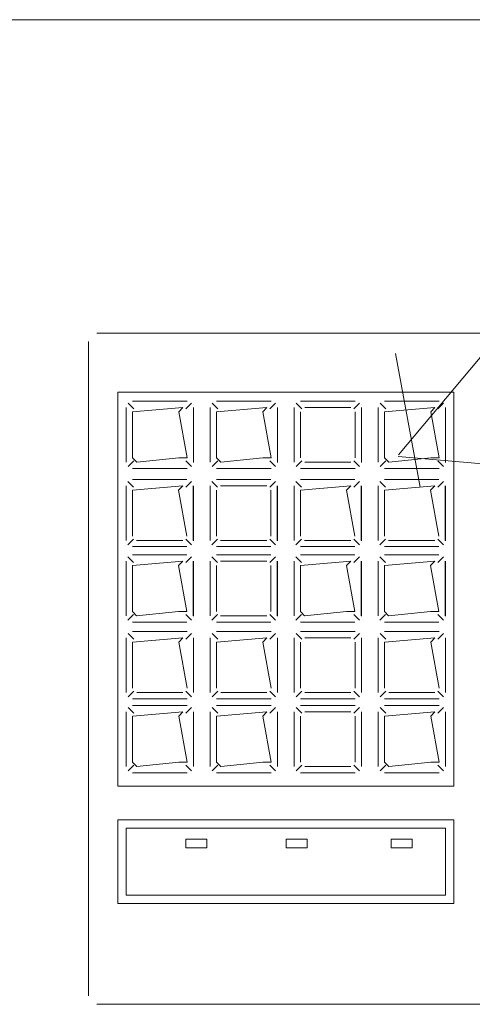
# Model space of a CAD drawing. Header units: feet. Extents: x 8 to 127, y 6 to 90.
# Tile 58 of 256: x 35.604 to 35.6578, y 50.2827 to 50.4. Entities that reach past the tile are written whole.
import ezdxf

# ---------------------------------------------------------------- set-up
doc = ezdxf.new("R2010")
doc.units = ezdxf.units.FT
doc.header["$MEASUREMENT"] = 0
for name, color, linetype in [('MOBILARIO', 8, 'Continuous'), ('MOBILIÁRIO2', 250, 'Continuous'), ('NO ESPESSURA', 250, 'Continuous')]:
    doc.layers.add(name, color=color, linetype=linetype)

msp = doc.modelspace()

# ---------------------------------------------------------------- linework, layer by layer
at = {"layer": 'MOBILARIO', "lineweight": 5}
for p, q in [((35.84114, 50.36268), (35.61314, 50.36268)), ((35.84114, 50.36268), (35.61314, 50.36268)), ((35.61214, 50.36168), (35.61214, 50.28368)), ((35.61214, 50.36168), (35.61214, 50.28368)), ((35.61564, 50.35564), (35.65564, 50.35564)), ((35.61564, 50.30868), (35.61564, 50.35564)), ((35.61564, 50.35564), (35.65564, 50.35564)), ((35.61564, 50.30868), (35.61564, 50.35564)), ((35.65564, 50.35564), (35.65564, 50.30868)), ((35.65564, 50.35564), (35.65564, 50.30868)), ((35.61753, 50.35366), (35.61686, 50.35434)), ((35.61753, 50.35366), (35.61686, 50.35434)), ((35.62389, 50.35456), (35.61739, 50.35456)), ((35.62389, 50.35456), (35.61739, 50.35456)), ((35.62374, 50.35366), (35.62442, 50.35434)), ((35.62374, 50.35366), (35.62442, 50.35434)), ((35.62753, 50.35366), (35.62686, 50.35434)), ((35.62753, 50.35366), (35.62686, 50.35434)), ((35.63389, 50.35456), (35.62739, 50.35456)), ((35.63389, 50.35456), (35.62739, 50.35456)), ((35.63374, 50.35366), (35.63442, 50.35434)), ((35.63374, 50.35366), (35.63442, 50.35434)), ((35.63753, 50.35366), (35.63686, 50.35434)), ((35.63753, 50.35366), (35.63686, 50.35434)), ((35.64389, 50.35456), (35.63739, 50.35456)), ((35.64389, 50.35456), (35.63739, 50.35456)), ((35.64374, 50.35366), (35.64442, 50.35434)), ((35.64374, 50.35366), (35.64442, 50.35434)), ((35.64753, 50.35366), (35.64686, 50.35434)), ((35.64753, 50.35366), (35.64686, 50.35434)), ((35.65389, 50.35456), (35.64739, 50.35456)), ((35.65389, 50.35456), (35.64739, 50.35456)), ((35.65374, 50.35366), (35.65442, 50.35434)), ((35.65374, 50.35366), (35.65442, 50.35434)), ((35.61664, 50.35381), (35.61664, 50.34731)), ((35.61664, 50.35381), (35.61664, 50.34731)), ((35.62339, 50.35381), (35.61739, 50.35331)), ((35.62339, 50.35381), (35.61739, 50.35331)), ((35.61739, 50.35331), (35.61739, 50.34781)), ((35.61739, 50.35331), (35.61739, 50.34781)), ((35.62289, 50.35331), (35.62339, 50.35381)), ((35.62289, 50.35331), (35.62339, 50.35381)), ((35.62389, 50.34781), (35.62289, 50.35331)), ((35.62389, 50.34781), (35.62289, 50.35331)), ((35.62464, 50.34731), (35.62464, 50.35381)), ((35.62464, 50.34731), (35.62464, 50.35381)), ((35.62465, 50.34727), (35.62465, 50.35382)), ((35.62465, 50.34727), (35.62465, 50.35382)), ((35.62664, 50.35381), (35.62664, 50.34731)), ((35.62664, 50.35381), (35.62664, 50.34731)), ((35.63339, 50.35381), (35.62739, 50.35331)), ((35.63339, 50.35381), (35.62739, 50.35331)), ((35.62739, 50.35331), (35.62739, 50.34781)), ((35.62739, 50.35331), (35.62739, 50.34781)), ((35.63289, 50.35331), (35.63339, 50.35381)), ((35.63289, 50.35331), (35.63339, 50.35381)), ((35.63389, 50.34781), (35.63289, 50.35331)), ((35.63389, 50.34781), (35.63289, 50.35331)), ((35.63464, 50.34731), (35.63464, 50.35381)), ((35.63464, 50.34731), (35.63464, 50.35381)), ((35.63465, 50.34727), (35.63465, 50.35382)), ((35.63465, 50.34727), (35.63465, 50.35382)), ((35.63664, 50.35381), (35.63664, 50.34731)), ((35.63664, 50.35381), (35.63664, 50.34731)), ((35.63739, 50.35331), (35.63739, 50.34781)), ((35.63739, 50.35331), (35.63739, 50.34781)), ((35.64339, 50.35381), (35.63789, 50.35381)), ((35.64339, 50.35381), (35.63789, 50.35381)), ((35.64389, 50.34781), (35.64389, 50.35331)), ((35.64389, 50.34781), (35.64389, 50.35331)), ((35.64464, 50.34731), (35.64464, 50.35381)), ((35.64464, 50.34731), (35.64464, 50.35381)), ((35.64465, 50.34727), (35.64465, 50.35382)), ((35.64465, 50.34727), (35.64465, 50.35382)), ((35.64664, 50.35381), (35.64664, 50.34731)), ((35.64664, 50.35381), (35.64664, 50.34731)), ((35.65339, 50.35381), (35.64739, 50.35331)), ((35.65339, 50.35381), (35.64739, 50.35331)), ((35.64739, 50.35331), (35.64739, 50.34781)), ((35.64739, 50.35331), (35.64739, 50.34781)), ((35.65289, 50.35331), (35.65339, 50.35381)), ((35.65289, 50.35331), (35.65339, 50.35381)), ((35.65389, 50.34781), (35.65289, 50.35331)), ((35.65389, 50.34781), (35.65289, 50.35331)), ((35.65464, 50.34731), (35.65464, 50.35381)), ((35.65464, 50.34731), (35.65464, 50.35381)), ((35.65465, 50.34727), (35.65465, 50.35382)), ((35.65465, 50.34727), (35.65465, 50.35382)), ((35.61753, 50.34746), (35.61686, 50.34678)), ((35.61753, 50.34746), (35.61686, 50.34678)), ((35.61739, 50.34781), (35.61789, 50.34731)), ((35.61739, 50.34781), (35.61789, 50.34731)), ((35.61789, 50.34731), (35.62289, 50.34781)), ((35.61789, 50.34731), (35.62289, 50.34781)), ((35.62289, 50.34781), (35.62389, 50.34781)), ((35.62289, 50.34781), (35.62389, 50.34781)), ((35.62374, 50.34746), (35.62442, 50.34678)), ((35.62374, 50.34746), (35.62442, 50.34678)), ((35.62753, 50.34746), (35.62686, 50.34678)), ((35.62753, 50.34746), (35.62686, 50.34678)), ((35.62739, 50.34781), (35.62789, 50.34731)), ((35.62739, 50.34781), (35.62789, 50.34731)), ((35.62789, 50.34731), (35.63289, 50.34781)), ((35.62789, 50.34731), (35.63289, 50.34781)), ((35.63289, 50.34781), (35.63389, 50.34781)), ((35.63289, 50.34781), (35.63389, 50.34781)), ((35.63374, 50.34746), (35.63442, 50.34678)), ((35.63374, 50.34746), (35.63442, 50.34678)), ((35.63753, 50.34746), (35.63686, 50.34678)), ((35.63753, 50.34746), (35.63686, 50.34678)), ((35.63789, 50.34731), (35.64339, 50.34731)), ((35.63789, 50.34731), (35.64339, 50.34731)), ((35.64374, 50.34746), (35.64442, 50.34678)), ((35.64374, 50.34746), (35.64442, 50.34678)), ((35.64753, 50.34746), (35.64686, 50.34678)), ((35.64753, 50.34746), (35.64686, 50.34678)), ((35.64739, 50.34781), (35.64789, 50.34731)), ((35.64739, 50.34781), (35.64789, 50.34731)), ((35.64789, 50.34731), (35.65289, 50.34781)), ((35.64789, 50.34731), (35.65289, 50.34781)), ((35.65289, 50.34781), (35.65389, 50.34781)), ((35.65289, 50.34781), (35.65389, 50.34781)), ((35.65374, 50.34746), (35.65442, 50.34678)), ((35.65374, 50.34746), (35.65442, 50.34678)), ((35.61739, 50.34656), (35.62389, 50.34656)), ((35.61739, 50.34656), (35.62389, 50.34656)), ((35.62739, 50.34656), (35.63389, 50.34656)), ((35.62739, 50.34656), (35.63389, 50.34656)), ((35.63739, 50.34656), (35.64389, 50.34656)), ((35.63739, 50.34656), (35.64389, 50.34656)), ((35.64739, 50.34656), (35.65389, 50.34656)), ((35.64739, 50.34656), (35.65389, 50.34656)), ((35.61752, 50.34433), (35.61684, 50.34501)), ((35.61752, 50.34433), (35.61684, 50.34501)), ((35.62387, 50.34523), (35.61737, 50.34523)), ((35.62387, 50.34523), (35.61737, 50.34523)), ((35.62373, 50.34433), (35.6244, 50.34501)), ((35.62373, 50.34433), (35.6244, 50.34501)), ((35.62752, 50.34433), (35.62684, 50.34501)), ((35.62752, 50.34433), (35.62684, 50.34501)), ((35.63387, 50.34523), (35.62737, 50.34523)), ((35.63387, 50.34523), (35.62737, 50.34523)), ((35.63373, 50.34433), (35.6344, 50.34501)), ((35.63373, 50.34433), (35.6344, 50.34501)), ((35.63752, 50.34433), (35.63684, 50.34501)), ((35.63752, 50.34433), (35.63684, 50.34501)), ((35.64387, 50.34523), (35.63737, 50.34523)), ((35.64387, 50.34523), (35.63737, 50.34523)), ((35.64373, 50.34433), (35.6444, 50.34501)), ((35.64373, 50.34433), (35.6444, 50.34501)), ((35.64752, 50.34433), (35.64684, 50.34501)), ((35.64752, 50.34433), (35.64684, 50.34501)), ((35.65387, 50.34523), (35.64737, 50.34523)), ((35.65387, 50.34523), (35.64737, 50.34523)), ((35.65373, 50.34433), (35.6544, 50.34501)), ((35.65373, 50.34433), (35.6544, 50.34501)), ((35.61662, 50.34448), (35.61662, 50.33798)), ((35.61662, 50.34448), (35.61662, 50.33798)), ((35.62337, 50.34448), (35.61737, 50.34398)), ((35.62337, 50.34448), (35.61737, 50.34398)), ((35.61737, 50.34398), (35.61737, 50.33848)), ((35.61737, 50.34398), (35.61737, 50.33848)), ((35.62287, 50.34398), (35.62337, 50.34448)), ((35.62287, 50.34398), (35.62337, 50.34448)), ((35.62387, 50.33848), (35.62287, 50.34398)), ((35.62387, 50.33848), (35.62287, 50.34398)), ((35.62462, 50.33798), (35.62462, 50.34448)), ((35.62462, 50.33798), (35.62462, 50.34448)), ((35.62464, 50.33794), (35.62464, 50.34449)), ((35.62464, 50.33794), (35.62464, 50.34449)), ((35.62662, 50.34448), (35.62662, 50.33798)), ((35.62662, 50.34448), (35.62662, 50.33798)), ((35.62737, 50.34398), (35.62737, 50.33848)), ((35.62737, 50.34398), (35.62737, 50.33848)), ((35.63337, 50.34448), (35.62787, 50.34448)), ((35.63337, 50.34448), (35.62787, 50.34448)), ((35.63387, 50.33848), (35.63387, 50.34398)), ((35.63387, 50.33848), (35.63387, 50.34398)), ((35.63462, 50.33798), (35.63462, 50.34448)), ((35.63462, 50.33798), (35.63462, 50.34448)), ((35.63464, 50.33794), (35.63464, 50.34449)), ((35.63464, 50.33794), (35.63464, 50.34449)), ((35.63662, 50.34448), (35.63662, 50.33798)), ((35.63662, 50.34448), (35.63662, 50.33798)), ((35.64337, 50.34448), (35.63737, 50.34398)), ((35.64337, 50.34448), (35.63737, 50.34398)), ((35.63737, 50.34398), (35.63737, 50.33848)), ((35.63737, 50.34398), (35.63737, 50.33848)), ((35.64287, 50.34398), (35.64337, 50.34448)), ((35.64287, 50.34398), (35.64337, 50.34448)), ((35.64387, 50.33848), (35.64287, 50.34398)), ((35.64387, 50.33848), (35.64287, 50.34398)), ((35.64462, 50.33798), (35.64462, 50.34448)), ((35.64462, 50.33798), (35.64462, 50.34448)), ((35.64464, 50.33794), (35.64464, 50.34449)), ((35.64464, 50.33794), (35.64464, 50.34449)), ((35.64662, 50.34448), (35.64662, 50.33798)), ((35.64662, 50.34448), (35.64662, 50.33798)), ((35.65337, 50.34448), (35.64737, 50.34398)), ((35.65337, 50.34448), (35.64737, 50.34398)), ((35.64737, 50.34398), (35.64737, 50.33848)), ((35.64737, 50.34398), (35.64737, 50.33848)), ((35.65287, 50.34398), (35.65337, 50.34448)), ((35.65287, 50.34398), (35.65337, 50.34448)), ((35.65387, 50.33848), (35.65287, 50.34398)), ((35.65387, 50.33848), (35.65287, 50.34398)), ((35.65462, 50.33798), (35.65462, 50.34448)), ((35.65462, 50.33798), (35.65462, 50.34448)), ((35.65464, 50.33794), (35.65464, 50.34449)), ((35.65464, 50.33794), (35.65464, 50.34449)), ((35.61752, 50.33812), (35.61684, 50.33745)), ((35.61752, 50.33812), (35.61684, 50.33745)), ((35.61787, 50.33798), (35.62337, 50.33798)), ((35.61787, 50.33798), (35.62337, 50.33798)), ((35.62373, 50.33812), (35.6244, 50.33745)), ((35.62373, 50.33812), (35.6244, 50.33745)), ((35.62752, 50.33812), (35.62684, 50.33745)), ((35.62752, 50.33812), (35.62684, 50.33745)), ((35.62787, 50.33798), (35.63337, 50.33798)), ((35.62787, 50.33798), (35.63337, 50.33798)), ((35.63373, 50.33812), (35.6344, 50.33745)), ((35.63373, 50.33812), (35.6344, 50.33745)), ((35.63752, 50.33812), (35.63684, 50.33745)), ((35.63752, 50.33812), (35.63684, 50.33745)), ((35.63787, 50.33798), (35.64337, 50.33798)), ((35.63787, 50.33798), (35.64337, 50.33798)), ((35.64373, 50.33812), (35.6444, 50.33745)), ((35.64373, 50.33812), (35.6444, 50.33745)), ((35.64752, 50.33812), (35.64684, 50.33745)), ((35.64752, 50.33812), (35.64684, 50.33745)), ((35.64787, 50.33798), (35.65337, 50.33798)), ((35.64787, 50.33798), (35.65337, 50.33798)), ((35.65373, 50.33812), (35.6544, 50.33745)), ((35.65373, 50.33812), (35.6544, 50.33745)), ((35.61737, 50.33723), (35.62387, 50.33723)), ((35.61737, 50.33723), (35.62387, 50.33723)), ((35.62737, 50.33723), (35.63387, 50.33723)), ((35.62737, 50.33723), (35.63387, 50.33723)), ((35.63737, 50.33723), (35.64387, 50.33723)), ((35.63737, 50.33723), (35.64387, 50.33723)), ((35.64737, 50.33723), (35.65387, 50.33723)), ((35.64737, 50.33723), (35.65387, 50.33723)), ((35.61662, 50.3355), (35.61662, 50.329)), ((35.61662, 50.3355), (35.61662, 50.329)), ((35.61752, 50.33535), (35.61684, 50.33603)), ((35.61752, 50.33535), (35.61684, 50.33603)), ((35.62387, 50.33625), (35.61737, 50.33625)), ((35.62387, 50.33625), (35.61737, 50.33625)), ((35.62337, 50.3355), (35.61737, 50.335)), ((35.62337, 50.3355), (35.61737, 50.335)), ((35.62287, 50.335), (35.62337, 50.3355)), ((35.62287, 50.335), (35.62337, 50.3355)), ((35.62373, 50.33535), (35.6244, 50.33603)), ((35.62373, 50.33535), (35.6244, 50.33603)), ((35.62462, 50.329), (35.62462, 50.3355)), ((35.62462, 50.329), (35.62462, 50.3355)), ((35.62464, 50.32896), (35.62464, 50.33551)), ((35.62464, 50.32896), (35.62464, 50.33551)), ((35.62662, 50.3355), (35.62662, 50.329)), ((35.62662, 50.3355), (35.62662, 50.329)), ((35.62752, 50.33535), (35.62684, 50.33603)), ((35.62752, 50.33535), (35.62684, 50.33603)), ((35.63387, 50.33625), (35.62737, 50.33625)), ((35.63387, 50.33625), (35.62737, 50.33625)), ((35.63337, 50.3355), (35.62787, 50.3355)), ((35.63337, 50.3355), (35.62787, 50.3355)), ((35.63373, 50.33535), (35.6344, 50.33603)), ((35.63373, 50.33535), (35.6344, 50.33603)), ((35.63462, 50.329), (35.63462, 50.3355)), ((35.63462, 50.329), (35.63462, 50.3355)), ((35.63464, 50.32896), (35.63464, 50.33551)), ((35.63464, 50.32896), (35.63464, 50.33551)), ((35.63662, 50.3355), (35.63662, 50.329)), ((35.63662, 50.3355), (35.63662, 50.329)), ((35.63752, 50.33535), (35.63684, 50.33603)), ((35.63752, 50.33535), (35.63684, 50.33603)), ((35.64387, 50.33625), (35.63737, 50.33625)), ((35.64387, 50.33625), (35.63737, 50.33625)), ((35.64337, 50.3355), (35.63737, 50.335)), ((35.64337, 50.3355), (35.63737, 50.335)), ((35.64287, 50.335), (35.64337, 50.3355)), ((35.64287, 50.335), (35.64337, 50.3355)), ((35.64373, 50.33535), (35.6444, 50.33603)), ((35.64373, 50.33535), (35.6444, 50.33603)), ((35.64462, 50.329), (35.64462, 50.3355)), ((35.64462, 50.329), (35.64462, 50.3355)), ((35.64464, 50.32896), (35.64464, 50.33551)), ((35.64464, 50.32896), (35.64464, 50.33551)), ((35.64662, 50.3355), (35.64662, 50.329)), ((35.64662, 50.3355), (35.64662, 50.329)), ((35.64752, 50.33535), (35.64684, 50.33603)), ((35.64752, 50.33535), (35.64684, 50.33603)), ((35.65387, 50.33625), (35.64737, 50.33625)), ((35.65387, 50.33625), (35.64737, 50.33625)), ((35.65337, 50.3355), (35.64737, 50.335)), ((35.65337, 50.3355), (35.64737, 50.335)), ((35.65287, 50.335), (35.65337, 50.3355)), ((35.65287, 50.335), (35.65337, 50.3355)), ((35.65373, 50.33535), (35.6544, 50.33603)), ((35.65373, 50.33535), (35.6544, 50.33603)), ((35.65462, 50.329), (35.65462, 50.3355)), ((35.65462, 50.329), (35.65462, 50.3355)), ((35.65464, 50.32896), (35.65464, 50.33551)), ((35.65464, 50.32896), (35.65464, 50.33551)), ((35.61737, 50.335), (35.61737, 50.3295)), ((35.61737, 50.335), (35.61737, 50.3295)), ((35.62387, 50.3295), (35.62287, 50.335)), ((35.62387, 50.3295), (35.62287, 50.335)), ((35.62737, 50.335), (35.62737, 50.3295)), ((35.62737, 50.335), (35.62737, 50.3295)), ((35.63387, 50.3295), (35.63387, 50.335)), ((35.63387, 50.3295), (35.63387, 50.335)), ((35.63737, 50.335), (35.63737, 50.3295)), ((35.63737, 50.335), (35.63737, 50.3295)), ((35.64387, 50.3295), (35.64287, 50.335)), ((35.64387, 50.3295), (35.64287, 50.335)), ((35.64737, 50.335), (35.64737, 50.3295)), ((35.64737, 50.335), (35.64737, 50.3295)), ((35.65387, 50.3295), (35.65287, 50.335)), ((35.65387, 50.3295), (35.65287, 50.335)), ((35.61752, 50.32915), (35.61684, 50.32847)), ((35.61752, 50.32915), (35.61684, 50.32847)), ((35.61737, 50.3295), (35.61787, 50.329)), ((35.61737, 50.3295), (35.61787, 50.329)), ((35.61787, 50.329), (35.62287, 50.3295)), ((35.61787, 50.329), (35.62287, 50.3295)), ((35.62287, 50.3295), (35.62387, 50.3295)), ((35.62287, 50.3295), (35.62387, 50.3295)), ((35.62373, 50.32915), (35.6244, 50.32847)), ((35.62373, 50.32915), (35.6244, 50.32847)), ((35.62752, 50.32915), (35.62684, 50.32847)), ((35.62752, 50.32915), (35.62684, 50.32847)), ((35.62787, 50.329), (35.63337, 50.329)), ((35.62787, 50.329), (35.63337, 50.329)), ((35.63373, 50.32915), (35.6344, 50.32847)), ((35.63373, 50.32915), (35.6344, 50.32847)), ((35.63752, 50.32915), (35.63684, 50.32847)), ((35.63752, 50.32915), (35.63684, 50.32847)), ((35.63737, 50.3295), (35.63787, 50.329)), ((35.63737, 50.3295), (35.63787, 50.329)), ((35.63787, 50.329), (35.64287, 50.3295)), ((35.63787, 50.329), (35.64287, 50.3295)), ((35.64287, 50.3295), (35.64387, 50.3295)), ((35.64287, 50.3295), (35.64387, 50.3295)), ((35.64373, 50.32915), (35.6444, 50.32847)), ((35.64373, 50.32915), (35.6444, 50.32847)), ((35.64752, 50.32915), (35.64684, 50.32847)), ((35.64752, 50.32915), (35.64684, 50.32847)), ((35.64737, 50.3295), (35.64787, 50.329)), ((35.64737, 50.3295), (35.64787, 50.329)), ((35.64787, 50.329), (35.65287, 50.3295)), ((35.64787, 50.329), (35.65287, 50.3295)), ((35.65287, 50.3295), (35.65387, 50.3295)), ((35.65287, 50.3295), (35.65387, 50.3295)), ((35.65373, 50.32915), (35.6544, 50.32847)), ((35.65373, 50.32915), (35.6544, 50.32847)), ((35.61737, 50.32825), (35.62387, 50.32825)), ((35.61737, 50.32825), (35.62387, 50.32825)), ((35.62737, 50.32825), (35.63387, 50.32825)), ((35.62737, 50.32825), (35.63387, 50.32825)), ((35.63737, 50.32825), (35.64387, 50.32825)), ((35.63737, 50.32825), (35.64387, 50.32825)), ((35.64737, 50.32825), (35.65387, 50.32825)), ((35.64737, 50.32825), (35.65387, 50.32825)), ((35.61664, 50.32636), (35.61664, 50.31986)), ((35.61664, 50.32636), (35.61664, 50.31986)), ((35.61753, 50.32622), (35.61686, 50.32689)), ((35.61753, 50.32622), (35.61686, 50.32689)), ((35.62389, 50.32711), (35.61739, 50.32711)), ((35.62389, 50.32711), (35.61739, 50.32711)), ((35.62339, 50.32636), (35.61739, 50.32586)), ((35.62339, 50.32636), (35.61739, 50.32586)), ((35.62289, 50.32586), (35.62339, 50.32636)), ((35.62289, 50.32586), (35.62339, 50.32636)), ((35.62374, 50.32622), (35.62442, 50.32689)), ((35.62374, 50.32622), (35.62442, 50.32689)), ((35.62464, 50.31986), (35.62464, 50.32636)), ((35.62464, 50.31986), (35.62464, 50.32636)), ((35.62664, 50.32636), (35.62664, 50.31986)), ((35.62664, 50.32636), (35.62664, 50.31986)), ((35.62753, 50.32622), (35.62686, 50.32689)), ((35.62753, 50.32622), (35.62686, 50.32689)), ((35.63389, 50.32711), (35.62739, 50.32711)), ((35.63389, 50.32711), (35.62739, 50.32711)), ((35.63339, 50.32636), (35.62739, 50.32586)), ((35.63339, 50.32636), (35.62739, 50.32586)), ((35.63289, 50.32586), (35.63339, 50.32636)), ((35.63289, 50.32586), (35.63339, 50.32636)), ((35.63374, 50.32622), (35.63442, 50.32689)), ((35.63374, 50.32622), (35.63442, 50.32689)), ((35.63464, 50.31986), (35.63464, 50.32636)), ((35.63464, 50.31986), (35.63464, 50.32636)), ((35.63664, 50.32636), (35.63664, 50.31986)), ((35.63664, 50.32636), (35.63664, 50.31986)), ((35.63753, 50.32622), (35.63686, 50.32689)), ((35.63753, 50.32622), (35.63686, 50.32689)), ((35.64389, 50.32711), (35.63739, 50.32711)), ((35.64389, 50.32711), (35.63739, 50.32711)), ((35.64339, 50.32636), (35.63789, 50.32636)), ((35.64339, 50.32636), (35.63789, 50.32636)), ((35.64374, 50.32622), (35.64442, 50.32689)), ((35.64374, 50.32622), (35.64442, 50.32689)), ((35.64464, 50.31986), (35.64464, 50.32636)), ((35.64464, 50.31986), (35.64464, 50.32636)), ((35.64664, 50.32636), (35.64664, 50.31986)), ((35.64664, 50.32636), (35.64664, 50.31986)), ((35.64753, 50.32622), (35.64686, 50.32689)), ((35.64753, 50.32622), (35.64686, 50.32689)), ((35.65389, 50.32711), (35.64739, 50.32711)), ((35.65389, 50.32711), (35.64739, 50.32711)), ((35.65339, 50.32636), (35.64739, 50.32586)), ((35.65339, 50.32636), (35.64739, 50.32586)), ((35.65289, 50.32586), (35.65339, 50.32636)), ((35.65289, 50.32586), (35.65339, 50.32636)), ((35.65374, 50.32622), (35.65442, 50.32689)), ((35.65374, 50.32622), (35.65442, 50.32689)), ((35.65464, 50.31986), (35.65464, 50.32636)), ((35.65464, 50.31986), (35.65464, 50.32636)), ((35.61739, 50.32586), (35.61739, 50.32036)), ((35.61739, 50.32586), (35.61739, 50.32036)), ((35.62389, 50.32036), (35.62289, 50.32586)), ((35.62389, 50.32036), (35.62289, 50.32586)), ((35.62739, 50.32586), (35.62739, 50.32036)), ((35.62739, 50.32586), (35.62739, 50.32036)), ((35.63389, 50.32036), (35.63289, 50.32586)), ((35.63389, 50.32036), (35.63289, 50.32586)), ((35.63739, 50.32586), (35.63739, 50.32036)), ((35.63739, 50.32586), (35.63739, 50.32036)), ((35.64389, 50.32036), (35.64389, 50.32586)), ((35.64389, 50.32036), (35.64389, 50.32586)), ((35.64739, 50.32586), (35.64739, 50.32036)), ((35.64739, 50.32586), (35.64739, 50.32036)), ((35.65389, 50.32036), (35.65289, 50.32586)), ((35.65389, 50.32036), (35.65289, 50.32586)), ((35.61753, 50.32001), (35.61686, 50.31933)), ((35.61753, 50.32001), (35.61686, 50.31933)), ((35.61739, 50.31911), (35.62389, 50.31911)), ((35.61739, 50.31911), (35.62389, 50.31911)), ((35.61789, 50.31986), (35.62339, 50.31986)), ((35.61789, 50.31986), (35.62339, 50.31986)), ((35.62374, 50.32001), (35.62442, 50.31933)), ((35.62374, 50.32001), (35.62442, 50.31933)), ((35.62753, 50.32001), (35.62686, 50.31933)), ((35.62753, 50.32001), (35.62686, 50.31933)), ((35.62739, 50.31911), (35.63389, 50.31911)), ((35.62739, 50.31911), (35.63389, 50.31911)), ((35.62789, 50.31986), (35.63339, 50.31986)), ((35.62789, 50.31986), (35.63339, 50.31986)), ((35.63374, 50.32001), (35.63442, 50.31933)), ((35.63374, 50.32001), (35.63442, 50.31933)), ((35.63753, 50.32001), (35.63686, 50.31933)), ((35.63753, 50.32001), (35.63686, 50.31933)), ((35.63739, 50.31911), (35.64389, 50.31911)), ((35.63739, 50.31911), (35.64389, 50.31911)), ((35.63789, 50.31986), (35.64339, 50.31986)), ((35.63789, 50.31986), (35.64339, 50.31986)), ((35.64374, 50.32001), (35.64442, 50.31933)), ((35.64374, 50.32001), (35.64442, 50.31933)), ((35.64753, 50.32001), (35.64686, 50.31933)), ((35.64753, 50.32001), (35.64686, 50.31933)), ((35.64739, 50.31911), (35.65389, 50.31911)), ((35.64739, 50.31911), (35.65389, 50.31911)), ((35.64789, 50.31986), (35.65339, 50.31986)), ((35.64789, 50.31986), (35.65339, 50.31986)), ((35.65374, 50.32001), (35.65442, 50.31933)), ((35.65374, 50.32001), (35.65442, 50.31933)), ((35.61753, 50.31739), (35.61686, 50.31807)), ((35.61753, 50.31739), (35.61686, 50.31807)), ((35.62389, 50.31829), (35.61739, 50.31829)), ((35.62389, 50.31829), (35.61739, 50.31829)), ((35.62374, 50.31739), (35.62442, 50.31807)), ((35.62374, 50.31739), (35.62442, 50.31807)), ((35.62753, 50.31739), (35.62686, 50.31807)), ((35.62753, 50.31739), (35.62686, 50.31807)), ((35.63389, 50.31829), (35.62739, 50.31829)), ((35.63389, 50.31829), (35.62739, 50.31829)), ((35.63374, 50.31739), (35.63442, 50.31807)), ((35.63374, 50.31739), (35.63442, 50.31807)), ((35.63753, 50.31739), (35.63686, 50.31807)), ((35.63753, 50.31739), (35.63686, 50.31807)), ((35.64389, 50.31829), (35.63739, 50.31829)), ((35.64389, 50.31829), (35.63739, 50.31829)), ((35.64374, 50.31739), (35.64442, 50.31807)), ((35.64374, 50.31739), (35.64442, 50.31807)), ((35.64753, 50.31739), (35.64686, 50.31807)), ((35.64753, 50.31739), (35.64686, 50.31807)), ((35.65389, 50.31829), (35.64739, 50.31829)), ((35.65389, 50.31829), (35.64739, 50.31829)), ((35.65374, 50.31739), (35.65442, 50.31807)), ((35.65374, 50.31739), (35.65442, 50.31807)), ((35.61664, 50.31754), (35.61664, 50.31104)), ((35.61664, 50.31754), (35.61664, 50.31104)), ((35.62339, 50.31754), (35.61739, 50.31704)), ((35.62339, 50.31754), (35.61739, 50.31704)), ((35.61739, 50.31704), (35.61739, 50.31154)), ((35.61739, 50.31704), (35.61739, 50.31154)), ((35.62289, 50.31704), (35.62339, 50.31754)), ((35.62289, 50.31704), (35.62339, 50.31754)), ((35.62389, 50.31154), (35.62289, 50.31704)), ((35.62389, 50.31154), (35.62289, 50.31704)), ((35.62464, 50.31104), (35.62464, 50.31754)), ((35.62464, 50.31104), (35.62464, 50.31754)), ((35.62664, 50.31754), (35.62664, 50.31104)), ((35.62664, 50.31754), (35.62664, 50.31104)), ((35.63339, 50.31754), (35.62739, 50.31704)), ((35.63339, 50.31754), (35.62739, 50.31704)), ((35.62739, 50.31704), (35.62739, 50.31154)), ((35.62739, 50.31704), (35.62739, 50.31154)), ((35.63289, 50.31704), (35.63339, 50.31754)), ((35.63289, 50.31704), (35.63339, 50.31754)), ((35.63389, 50.31154), (35.63289, 50.31704)), ((35.63389, 50.31154), (35.63289, 50.31704)), ((35.63464, 50.31104), (35.63464, 50.31754)), ((35.63464, 50.31104), (35.63464, 50.31754)), ((35.63664, 50.31754), (35.63664, 50.31104)), ((35.63664, 50.31754), (35.63664, 50.31104)), ((35.63739, 50.31704), (35.63739, 50.31154)), ((35.63739, 50.31704), (35.63739, 50.31154)), ((35.64339, 50.31754), (35.63789, 50.31754)), ((35.64339, 50.31754), (35.63789, 50.31754)), ((35.64389, 50.31154), (35.64389, 50.31704)), ((35.64389, 50.31154), (35.64389, 50.31704)), ((35.64464, 50.31104), (35.64464, 50.31754)), ((35.64464, 50.31104), (35.64464, 50.31754)), ((35.64664, 50.31754), (35.64664, 50.31104)), ((35.64664, 50.31754), (35.64664, 50.31104)), ((35.65339, 50.31754), (35.64739, 50.31704)), ((35.65339, 50.31754), (35.64739, 50.31704)), ((35.64739, 50.31704), (35.64739, 50.31154)), ((35.64739, 50.31704), (35.64739, 50.31154)), ((35.65289, 50.31704), (35.65339, 50.31754)), ((35.65289, 50.31704), (35.65339, 50.31754)), ((35.65389, 50.31154), (35.65289, 50.31704)), ((35.65389, 50.31154), (35.65289, 50.31704)), ((35.65464, 50.31104), (35.65464, 50.31754)), ((35.65464, 50.31104), (35.65464, 50.31754)), ((35.61753, 50.31118), (35.61686, 50.31051)), ((35.61753, 50.31118), (35.61686, 50.31051)), ((35.61739, 50.31154), (35.61789, 50.31104)), ((35.61739, 50.31154), (35.61789, 50.31104)), ((35.61789, 50.31104), (35.62289, 50.31154)), ((35.61789, 50.31104), (35.62289, 50.31154)), ((35.62289, 50.31154), (35.62389, 50.31154)), ((35.62289, 50.31154), (35.62389, 50.31154)), ((35.62374, 50.31118), (35.62442, 50.31051)), ((35.62374, 50.31118), (35.62442, 50.31051)), ((35.62753, 50.31118), (35.62686, 50.31051)), ((35.62753, 50.31118), (35.62686, 50.31051)), ((35.62739, 50.31154), (35.62789, 50.31104)), ((35.62739, 50.31154), (35.62789, 50.31104)), ((35.62789, 50.31104), (35.63289, 50.31154)), ((35.62789, 50.31104), (35.63289, 50.31154)), ((35.63289, 50.31154), (35.63389, 50.31154)), ((35.63289, 50.31154), (35.63389, 50.31154)), ((35.63374, 50.31118), (35.63442, 50.31051)), ((35.63374, 50.31118), (35.63442, 50.31051)), ((35.63753, 50.31118), (35.63686, 50.31051)), ((35.63753, 50.31118), (35.63686, 50.31051)), ((35.63789, 50.31104), (35.64339, 50.31104)), ((35.63789, 50.31104), (35.64339, 50.31104)), ((35.64374, 50.31118), (35.64442, 50.31051)), ((35.64374, 50.31118), (35.64442, 50.31051)), ((35.64753, 50.31118), (35.64686, 50.31051)), ((35.64753, 50.31118), (35.64686, 50.31051)), ((35.64739, 50.31154), (35.64789, 50.31104)), ((35.64739, 50.31154), (35.64789, 50.31104)), ((35.64789, 50.31104), (35.65289, 50.31154)), ((35.64789, 50.31104), (35.65289, 50.31154)), ((35.65289, 50.31154), (35.65389, 50.31154)), ((35.65289, 50.31154), (35.65389, 50.31154)), ((35.65374, 50.31118), (35.65442, 50.31051)), ((35.65374, 50.31118), (35.65442, 50.31051)), ((35.61739, 50.31029), (35.62389, 50.31029)), ((35.61739, 50.31029), (35.62389, 50.31029)), ((35.62739, 50.31029), (35.63389, 50.31029)), ((35.62739, 50.31029), (35.63389, 50.31029)), ((35.63739, 50.31029), (35.64389, 50.31029)), ((35.63739, 50.31029), (35.64389, 50.31029)), ((35.64739, 50.31029), (35.65389, 50.31029)), ((35.64739, 50.31029), (35.65389, 50.31029)), ((35.65564, 50.30868), (35.61564, 50.30868)), ((35.65564, 50.30868), (35.61564, 50.30868)), ((35.61564, 50.29468), (35.61564, 50.30468)), ((35.61564, 50.30468), (35.65564, 50.30468)), ((35.61564, 50.29468), (35.61564, 50.30468)), ((35.61564, 50.30468), (35.65564, 50.30468)), ((35.65564, 50.30468), (35.65564, 50.29468)), ((35.65564, 50.30468), (35.65564, 50.29468)), ((35.61664, 50.29568), (35.61664, 50.30368)), ((35.61664, 50.30368), (35.65464, 50.30368)), ((35.61664, 50.29568), (35.61664, 50.30368)), ((35.61664, 50.30368), (35.65464, 50.30368)), ((35.65464, 50.30368), (35.65464, 50.29568)), ((35.65464, 50.30368), (35.65464, 50.29568)), ((35.62625, 50.30235), (35.62375, 50.30235)), ((35.62375, 50.30235), (35.62375, 50.30135)), ((35.62625, 50.30235), (35.62375, 50.30235)), ((35.62375, 50.30235), (35.62375, 50.30135)), ((35.62625, 50.30135), (35.62625, 50.30235)), ((35.62625, 50.30135), (35.62625, 50.30235)), ((35.63819, 50.30235), (35.63569, 50.30235)), ((35.63569, 50.30235), (35.63569, 50.30135)), ((35.63819, 50.30235), (35.63569, 50.30235)), ((35.63569, 50.30235), (35.63569, 50.30135)), ((35.63819, 50.30135), (35.63819, 50.30235)), ((35.63819, 50.30135), (35.63819, 50.30235)), ((35.6507, 50.30235), (35.6482, 50.30235)), ((35.6482, 50.30235), (35.6482, 50.30135)), ((35.6507, 50.30235), (35.6482, 50.30235)), ((35.6482, 50.30235), (35.6482, 50.30135)), ((35.6507, 50.30135), (35.6507, 50.30235)), ((35.6507, 50.30135), (35.6507, 50.30235)), ((35.62375, 50.30135), (35.62625, 50.30135)), ((35.62375, 50.30135), (35.62625, 50.30135)), ((35.63569, 50.30135), (35.63819, 50.30135)), ((35.63569, 50.30135), (35.63819, 50.30135)), ((35.6482, 50.30135), (35.6507, 50.30135)), ((35.6482, 50.30135), (35.6507, 50.30135)), ((35.65464, 50.29568), (35.61664, 50.29568)), ((35.65464, 50.29568), (35.61664, 50.29568)), ((35.65564, 50.29468), (35.61564, 50.29468)), ((35.65564, 50.29468), (35.61564, 50.29468)), ((35.61314, 50.28268), (35.84114, 50.28268)), ((35.61314, 50.28268), (35.84114, 50.28268))]:
    msp.add_line(p, q, dxfattribs=at)
at = {"layer": 'MOBILARIO'}
for centre in [(35.61789, 50.35331), (35.61789, 50.35331), (35.62339, 50.35331), (35.62339, 50.35331), (35.62789, 50.35331), (35.62789, 50.35331), (35.63339, 50.35331), (35.63339, 50.35331), (35.64789, 50.35331), (35.64789, 50.35331), (35.65339, 50.35331), (35.65339, 50.35331), (35.61789, 50.34781), (35.61789, 50.34781), (35.62339, 50.34781), (35.62339, 50.34781), (35.62789, 50.34781), (35.62789, 50.34781), (35.63339, 50.34781), (35.63339, 50.34781), (35.64789, 50.34781), (35.64789, 50.34781), (35.65339, 50.34781), (35.65339, 50.34781), (35.61787, 50.34398), (35.61787, 50.34398), (35.62337, 50.34398), (35.62337, 50.34398), (35.63787, 50.34398), (35.63787, 50.34398), (35.64337, 50.34398), (35.64337, 50.34398), (35.64787, 50.34398), (35.64787, 50.34398), (35.65337, 50.34398), (35.65337, 50.34398), (35.61787, 50.335), (35.61787, 50.335), (35.62337, 50.335), (35.62337, 50.335), (35.63787, 50.335), (35.63787, 50.335), (35.64337, 50.335), (35.64337, 50.335), (35.64787, 50.335), (35.64787, 50.335), (35.65337, 50.335), (35.65337, 50.335), (35.61787, 50.3295), (35.61787, 50.3295), (35.62337, 50.3295), (35.62337, 50.3295), (35.63787, 50.3295), (35.63787, 50.3295), (35.64337, 50.3295), (35.64337, 50.3295), (35.64787, 50.3295), (35.64787, 50.3295), (35.65337, 50.3295), (35.65337, 50.3295), (35.61789, 50.32586), (35.61789, 50.32586), (35.62339, 50.32586), (35.62339, 50.32586), (35.62789, 50.32586), (35.62789, 50.32586), (35.63339, 50.32586), (35.63339, 50.32586), (35.64789, 50.32586), (35.64789, 50.32586), (35.65339, 50.32586), (35.65339, 50.32586), (35.61789, 50.31704), (35.61789, 50.31704), (35.62339, 50.31704), (35.62339, 50.31704), (35.62789, 50.31704), (35.62789, 50.31704), (35.63339, 50.31704), (35.63339, 50.31704), (35.64789, 50.31704), (35.64789, 50.31704), (35.65339, 50.31704), (35.65339, 50.31704), (35.61789, 50.31154), (35.61789, 50.31154), (35.62339, 50.31154), (35.62339, 50.31154), (35.62789, 50.31154), (35.62789, 50.31154), (35.63339, 50.31154), (35.63339, 50.31154), (35.64789, 50.31154), (35.64789, 50.31154), (35.65339, 50.31154), (35.65339, 50.31154)]:
    msp.add_arc(centre, 0.0005, 0, 0, dxfattribs=at)
at = {"layer": 'MOBILIÁRIO2', "lineweight": 5}
msp.add_line((35.14022, 50.40004), (36.64022, 50.40004), dxfattribs=at)
at = {"layer": 'NO ESPESSURA', "linetype": 'Continuous', "lineweight": 5}
for p, q in [((35.64905, 50.34819), (35.66129, 50.36279)), ((35.65165, 50.34432), (35.64871, 50.36024)), ((35.64903, 50.34797), (35.66421, 50.34665))]:
    msp.add_line(p, q, dxfattribs=at)

doc.saveas('drawing.dxf')
